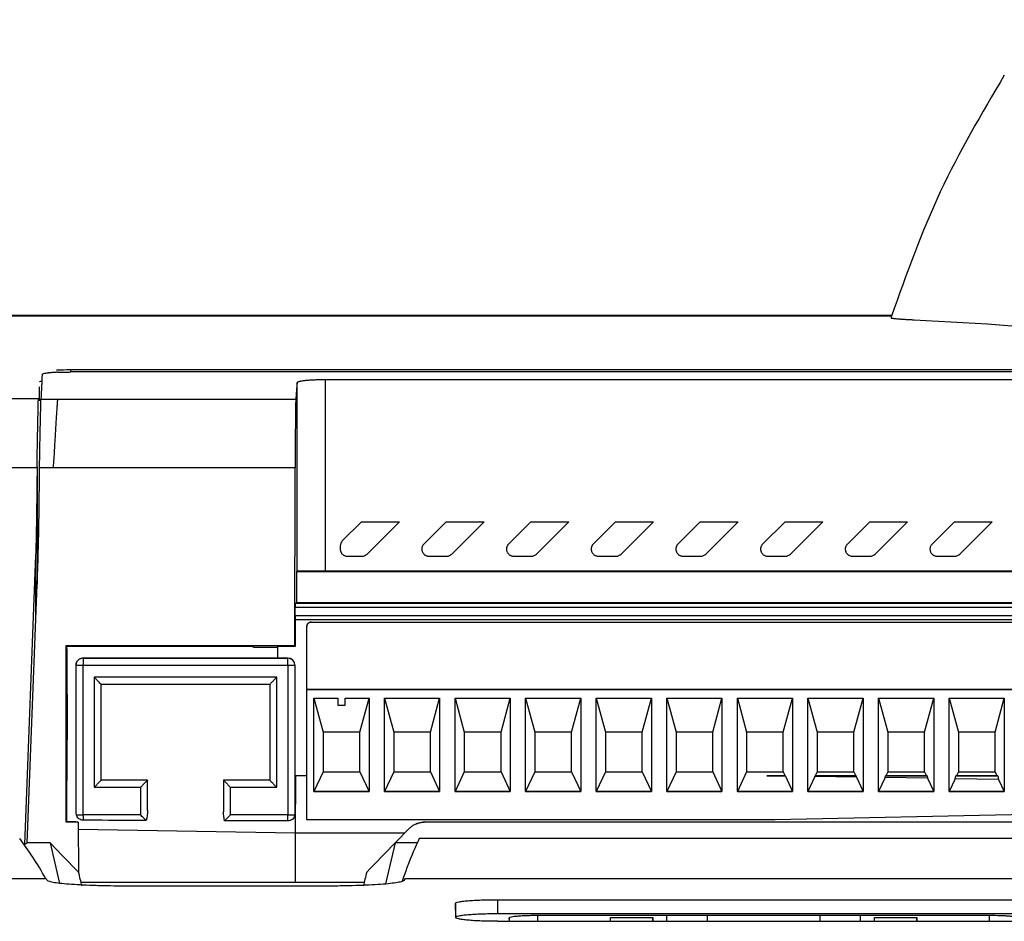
# Model space of a CAD drawing. Header units: millimetres. Extents: x -1263 to 1500, y -1080 to 1468.
# Tile 27 of 166: x 191 to 260, y -453 to -390. Entities that reach past the tile are written whole.
import ezdxf

# ---------------------------------------------------------------- set-up
doc = ezdxf.new("R2010")
doc.units = ezdxf.units.MM
doc.styles.add('SLDTEXTSTYLE0', font='TXT', dxfattribs={"width": 0.75})
doc.dimstyles.new('SLDDIMSTYLE0', dxfattribs={"dimtxt": 3.5, "dimasz": 3.302, "dimexe": 0, "dimexo": 0.0625, "dimgap": 0.875, "dimtad": 1, "dimrnd": 1e-09, "dimzin": 12, "dimdsep": 46, "dimtxsty": 'SLDTEXTSTYLE0', "dimsah": 1, "dimcen": 0.09, "dimadec": 0, "dimazin": 3, "dimtfac": 1, "dimtofl": 0, "dimtmove": 0, "dimatfit": 3, "dimfxl": 1, "dimfrac": 2, "dimtolj": 1, "dimtzin": 12, "dimarcsym": 0})

# ---------------------------------------------------------------- blocks, each defined once
blk = doc.blocks.new('_D_2')
at = {"color": 8, "linetype": 'Continuous', "lineweight": 0}
for p, q in [((55.993, -419.544), (55.993, -329.277)), ((380.762, -419.544), (380.762, -329.277)), ((55.993, -330.277), (380.762, -330.277))]:
    blk.add_line(p, q, dxfattribs=at)
at = {"color": 8, "linetype": 'Continuous', "lineweight": 18}
for points in [[(55.993, -330.277), (59.295, -330.785), (59.295, -329.769)], [(380.762, -330.277), (377.46, -329.769), (377.46, -330.785)]]:
    blk.add_solid(points, dxfattribs=at)
at = {"color": 8, "linetype": 'Continuous', "lineweight": 18, "insert": (211.692, -325.766), "char_height": 3.5, "attachment_point": 1, "style": 'SLDTEXTSTYLE0'}
blk.add_mtext('324.77', dxfattribs=at)

msp = doc.modelspace()

# ---------------------------------------------------------------- linework, layer by layer
at = {"color": 7, "linetype": 'Continuous', "lineweight": 25}
for p, q in [((252.457, -410.543), (63.801, -410.543)), ((63.955, -410.554), (252.457, -410.554)), ((252.457, -410.715), (252.457, -410.612)), ((353.256, -414.534), (194.296, -414.534)), ((194.316, -414.363), (353.281, -414.363)), ((192.1, -416.585), (192.1, -415.59)), ((210.362, -428.64), (210.362, -415.286)), ((300.897, -415.087), (212.362, -415.087)), ((212.362, -428.633), (212.362, -415.087)), ((63.955, -416.412), (192.034, -416.412)), ((192.034, -416.412), (192.034, -416.412)), ((192.212, -416.465), (193.379, -416.465)), ((193.379, -416.465), (210.267, -416.465)), ((63.129, -421.301), (191.938, -421.301)), ((193.075, -421.327), (192.116, -421.327)), ((210.222, -421.327), (193.075, -421.327)), ((210.202, -433.911), (210.222, -421.327)), ((213.561, -426.504), (214.923, -425.142)), ((214.923, -425.142), (217.603, -425.142)), ((217.603, -425.142), (215.311, -427.434)), ((219.338, -426.727), (220.923, -425.142)), ((220.923, -425.142), (223.603, -425.142)), ((223.603, -425.142), (221.311, -427.434)), ((225.338, -426.727), (226.923, -425.142)), ((226.923, -425.142), (229.603, -425.142)), ((229.603, -425.142), (227.311, -427.434)), ((231.338, -426.727), (232.923, -425.142)), ((232.923, -425.142), (235.603, -425.142)), ((235.603, -425.142), (233.311, -427.434)), ((237.338, -426.727), (238.923, -425.142)), ((238.923, -425.142), (241.603, -425.142)), ((241.603, -425.142), (239.311, -427.434)), ((243.338, -426.727), (244.923, -425.142)), ((244.923, -425.142), (247.603, -425.142)), ((247.603, -425.142), (245.311, -427.434)), ((249.338, -426.727), (250.923, -425.142)), ((250.923, -425.142), (253.603, -425.142)), ((253.603, -425.142), (251.311, -427.434)), ((255.338, -426.727), (256.923, -425.142)), ((256.923, -425.142), (259.603, -425.142)), ((259.603, -425.142), (257.311, -427.434)), ((213.414, -426.857), (213.414, -427.08)), ((191.833, -427.51), (191.047, -448.018)), ((191.257, -447.305), (192.007, -427.76)), ((213.914, -427.58), (214.958, -427.58)), ((219.691, -427.58), (220.958, -427.58)), ((225.691, -427.58), (226.958, -427.58)), ((231.691, -427.58), (232.958, -427.58)), ((237.691, -427.58), (238.958, -427.58)), ((243.691, -427.58), (244.958, -427.58)), ((249.691, -427.58), (250.958, -427.58)), ((255.691, -427.58), (256.958, -427.58)), ((210.362, -428.64), (210.31, -428.661)), ((210.31, -428.661), (210.31, -430.88)), ((210.31, -428.661), (276.449, -428.661)), ((300.897, -428.633), (212.362, -428.633)), ((210.233, -430.902), (210.289, -430.88)), ((210.233, -430.902), (302.722, -430.902)), ((270.203, -430.88), (210.289, -430.88)), ((210.231, -431.803), (210.231, -431.203)), ((210.231, -431.203), (302.725, -431.203)), ((302.724, -431.803), (210.231, -431.803)), ((210.233, -432.102), (210.233, -432.102)), ((277.336, -432.102), (210.233, -432.102)), ((277.336, -432.102), (210.233, -432.102)), ((210.237, -433.967), (210.237, -432.102)), ((211.353, -432.251), (211.353, -432.253)), ((211.353, -432.251), (275.653, -432.251)), ((211.353, -432.253), (275.653, -432.253)), ((211.053, -432.551), (211.053, -432.553)), ((211.053, -437.03), (211.053, -432.553)), ((194.01, -433.911), (210.202, -433.911)), ((194.01, -446.423), (194.01, -433.911)), ((194.054, -434.154), (194.037, -433.953)), ((194.037, -433.953), (207.228, -433.953)), ((194.054, -434.154), (194.064, -440.602)), ((207.27, -434.02), (207.228, -433.953)), ((207.27, -434.02), (209.003, -434.02)), ((209.003, -433.967), (210.237, -433.967)), ((209.003, -434.801), (209.003, -433.967)), ((210.202, -433.911), (210.237, -433.967)), ((195.203, -434.789), (209.003, -434.788)), ((195.203, -434.789), (195.203, -434.804)), ((195.203, -434.804), (195.203, -435.306)), ((195.203, -434.804), (209.703, -434.804)), ((209.703, -434.801), (209.003, -434.801)), ((209.703, -434.804), (209.703, -434.801)), ((209.703, -435.306), (209.703, -434.804)), ((194.703, -435.29), (194.703, -435.304)), ((194.703, -445.507), (194.703, -435.304)), ((195.203, -435.306), (209.703, -435.306)), ((195.203, -445.906), (195.203, -435.306)), ((209.703, -435.306), (209.703, -445.906)), ((210.203, -435.304), (210.203, -435.301)), ((210.203, -435.304), (210.203, -445.772)), ((208.928, -436.156), (195.978, -436.156)), ((195.978, -436.156), (195.978, -443.956)), ((208.928, -443.956), (208.928, -436.156)), ((196.478, -436.654), (208.428, -436.654)), ((196.478, -443.454), (196.478, -436.654)), ((208.428, -436.654), (208.428, -443.454)), ((211.053, -437.03), (211.053, -437.031)), ((211.053, -437.03), (275.953, -437.03)), ((211.053, -446.256), (211.053, -437.031)), ((275.953, -437.031), (211.053, -437.031)), ((211.55, -437.631), (213.253, -437.631)), ((211.55, -444.256), (211.55, -437.631)), ((211.55, -437.631), (212.203, -440.051)), ((213.253, -437.631), (213.253, -438.131)), ((213.753, -437.631), (215.455, -437.631)), ((213.753, -438.131), (213.753, -437.631)), ((214.803, -440.051), (215.455, -437.631)), ((215.455, -437.631), (215.455, -444.256)), ((216.55, -437.631), (220.455, -437.631)), ((216.55, -444.256), (216.55, -437.631)), ((216.55, -437.631), (217.203, -440.051)), ((219.803, -440.051), (220.455, -437.631)), ((220.455, -437.631), (220.455, -444.256)), ((221.55, -437.631), (225.455, -437.631)), ((221.55, -444.256), (221.55, -437.631)), ((221.55, -437.631), (222.203, -440.051)), ((224.803, -440.051), (225.455, -437.631)), ((225.455, -437.631), (225.455, -444.256)), ((226.55, -437.631), (230.455, -437.631)), ((226.55, -444.256), (226.55, -437.631)), ((226.55, -437.631), (227.203, -440.051)), ((229.803, -440.051), (230.455, -437.631)), ((230.455, -437.631), (230.455, -444.256)), ((231.55, -437.631), (235.455, -437.631)), ((231.55, -444.256), (231.55, -437.631)), ((231.55, -437.631), (232.203, -440.051)), ((234.803, -440.051), (235.455, -437.631)), ((235.455, -437.631), (235.455, -444.256)), ((236.55, -437.631), (240.455, -437.631)), ((236.55, -444.256), (236.55, -437.631)), ((236.55, -437.631), (237.203, -440.051)), ((239.803, -440.051), (240.455, -437.631)), ((240.455, -437.631), (240.455, -444.256)), ((241.55, -437.631), (245.455, -437.631)), ((241.55, -444.256), (241.55, -437.631)), ((241.55, -437.631), (242.203, -440.051)), ((244.803, -440.051), (245.455, -437.631)), ((245.455, -437.631), (245.455, -444.256)), ((246.55, -437.631), (250.455, -437.631)), ((246.55, -444.256), (246.55, -437.631)), ((246.55, -437.631), (247.203, -440.051)), ((249.803, -440.051), (250.455, -437.631)), ((250.455, -437.631), (250.455, -444.256)), ((251.55, -437.631), (255.455, -437.631)), ((251.55, -444.256), (251.55, -437.631)), ((251.55, -437.631), (252.203, -440.051)), ((254.803, -440.051), (255.455, -437.631)), ((255.455, -437.631), (255.455, -444.256)), ((256.55, -437.631), (260.455, -437.631)), ((256.55, -444.256), (256.55, -437.631)), ((256.55, -437.631), (257.203, -440.051)), ((259.803, -440.051), (260.455, -437.631)), ((260.455, -437.631), (260.455, -444.256)), ((213.253, -438.131), (213.753, -438.131)), ((214.803, -440.051), (212.203, -440.051)), ((212.203, -440.051), (212.203, -442.851)), ((214.803, -442.851), (214.803, -440.051)), ((217.203, -440.051), (217.203, -442.851)), ((219.803, -440.051), (217.203, -440.051)), ((219.803, -442.851), (219.803, -440.051)), ((222.203, -440.051), (222.203, -442.851)), ((224.803, -440.051), (222.203, -440.051)), ((224.803, -442.851), (224.803, -440.051)), ((227.203, -440.051), (227.203, -442.851)), ((229.803, -440.051), (227.203, -440.051)), ((229.803, -442.851), (229.803, -440.051)), ((232.203, -440.051), (232.203, -442.851)), ((234.803, -440.051), (232.203, -440.051)), ((234.803, -442.851), (234.803, -440.051)), ((237.203, -440.051), (237.203, -442.851)), ((239.803, -440.051), (237.203, -440.051)), ((239.803, -442.851), (239.803, -440.051)), ((242.203, -440.051), (242.203, -442.851)), ((244.803, -440.051), (242.203, -440.051)), ((244.803, -442.851), (244.803, -440.051)), ((247.203, -440.051), (247.203, -442.851)), ((249.803, -440.051), (247.203, -440.051)), ((249.803, -442.851), (249.803, -440.051)), ((252.203, -440.051), (252.203, -442.851)), ((254.803, -440.051), (252.203, -440.051)), ((254.803, -442.851), (254.803, -440.051)), ((257.203, -440.051), (257.203, -442.851)), ((259.803, -440.051), (257.203, -440.051)), ((259.803, -442.851), (259.803, -440.051)), ((194.053, -446.406), (194.064, -440.602)), ((212.203, -442.851), (211.55, -444.255)), ((212.203, -442.851), (214.803, -442.851)), ((214.803, -442.851), (215.455, -444.255)), ((217.203, -442.851), (216.55, -444.255)), ((217.203, -442.851), (219.803, -442.851)), ((219.803, -442.851), (220.455, -444.255)), ((222.203, -442.851), (221.55, -444.255)), ((222.203, -442.851), (224.803, -442.851)), ((224.803, -442.851), (225.455, -444.255)), ((227.203, -442.851), (226.55, -444.255)), ((227.203, -442.851), (229.803, -442.851)), ((229.803, -442.851), (230.455, -444.255)), ((232.203, -442.851), (231.55, -444.255)), ((232.203, -442.851), (234.803, -442.851)), ((234.803, -442.851), (235.455, -444.255)), ((237.203, -442.851), (236.55, -444.255)), ((237.203, -442.851), (239.803, -442.851)), ((239.803, -442.851), (240.455, -444.255)), ((242.203, -442.851), (241.55, -444.255)), ((242.203, -442.851), (244.803, -442.851)), ((244.803, -442.851), (244.938, -443.143)), ((247.203, -442.851), (247.067, -443.143)), ((247.203, -442.851), (249.803, -442.851)), ((249.803, -442.851), (249.938, -443.143)), ((252.203, -442.851), (252.067, -443.142)), ((252.203, -442.851), (254.803, -442.851)), ((254.803, -442.851), (254.938, -443.142)), ((257.203, -442.851), (257.067, -443.142)), ((257.203, -442.851), (259.803, -442.851)), ((259.803, -442.851), (259.938, -443.142)), ((199.758, -443.451), (196.478, -443.451)), ((199.758, -443.454), (196.478, -443.454)), ((199.758, -443.454), (199.758, -443.451)), ((199.758, -445.593), (199.758, -443.454)), ((208.428, -443.451), (205.148, -443.451)), ((205.148, -443.454), (205.148, -443.451)), ((208.428, -443.454), (205.148, -443.454)), ((205.148, -443.454), (205.148, -445.685)), ((210.203, -443.144), (210.238, -443.144)), ((210.238, -443.144), (210.223, -447.207)), ((211.053, -443.144), (210.238, -443.144)), ((211.053, -443.144), (210.238, -443.144)), ((243.629, -443.143), (244.938, -443.143)), ((244.948, -443.163), (243.629, -443.143)), ((244.944, -443.143), (243.629, -443.143)), ((244.938, -443.143), (244.944, -443.143)), ((244.944, -443.143), (244.948, -443.163)), ((244.948, -443.163), (245.455, -444.255)), ((247.043, -443.195), (246.55, -444.255)), ((247.043, -443.195), (247.053, -443.143)), ((249.983, -443.239), (247.043, -443.195)), ((247.053, -443.143), (247.067, -443.143)), ((249.964, -443.143), (247.053, -443.143)), ((247.067, -443.143), (249.938, -443.143)), ((249.938, -443.143), (249.964, -443.143)), ((249.964, -443.143), (249.983, -443.239)), ((249.983, -443.239), (250.455, -444.255)), ((252.008, -443.27), (251.55, -444.255)), ((252.008, -443.27), (252.032, -443.143)), ((255.018, -443.315), (252.008, -443.27)), ((252.032, -443.143), (252.067, -443.142)), ((254.985, -443.142), (252.032, -443.143)), ((252.067, -443.142), (254.938, -443.142)), ((254.938, -443.142), (254.985, -443.142)), ((254.985, -443.142), (255.018, -443.315)), ((255.018, -443.315), (255.455, -444.255)), ((256.973, -443.345), (256.55, -444.255)), ((256.973, -443.345), (257.012, -443.142)), ((260.054, -443.392), (256.973, -443.345)), ((257.012, -443.142), (257.067, -443.142)), ((260.005, -443.142), (257.012, -443.142)), ((257.067, -443.142), (259.938, -443.142)), ((259.938, -443.142), (260.005, -443.142)), ((260.005, -443.142), (260.054, -443.392)), ((260.054, -443.392), (260.455, -444.255)), ((195.978, -443.956), (199.258, -443.956)), ((199.258, -443.956), (199.258, -445.906)), ((205.648, -445.906), (205.648, -443.956)), ((205.648, -443.956), (208.928, -443.956)), ((211.55, -444.255), (215.455, -444.255)), ((215.455, -444.256), (211.55, -444.256)), ((216.55, -444.255), (220.455, -444.255)), ((220.455, -444.256), (216.55, -444.256)), ((221.55, -444.255), (225.455, -444.255)), ((225.455, -444.256), (221.55, -444.256)), ((226.55, -444.255), (230.455, -444.255)), ((230.455, -444.256), (226.55, -444.256)), ((231.55, -444.255), (235.455, -444.255)), ((235.455, -444.256), (231.55, -444.256)), ((236.55, -444.255), (240.455, -444.255)), ((240.455, -444.256), (236.55, -444.256)), ((241.55, -444.255), (245.455, -444.255)), ((245.455, -444.256), (241.55, -444.256)), ((246.55, -444.255), (250.455, -444.255)), ((250.455, -444.256), (246.55, -444.256)), ((251.55, -444.255), (255.455, -444.255)), ((255.455, -444.256), (251.55, -444.256)), ((256.55, -444.255), (260.455, -444.255)), ((260.455, -444.256), (256.55, -444.256)), ((275.953, -445.593), (244.226, -446.256)), ((199.258, -445.906), (195.203, -445.906)), ((195.203, -445.906), (195.203, -446.287)), ((209.703, -445.906), (205.648, -445.906)), ((209.703, -446.342), (209.703, -445.906)), ((244.226, -446.256), (211.053, -446.256)), ((194.85, -446.423), (194.01, -446.423)), ((194.679, -446.406), (194.053, -446.406)), ((194.679, -446.406), (194.85, -446.423)), ((194.85, -446.423), (194.878, -449.969)), ((218.29, -446.879), (217.301, -447.897)), ((218.837, -446.519), (218.794, -446.536)), ((219.409, -446.406), (219.367, -446.423)), ((302.752, -446.423), (219.367, -446.423)), ((219.409, -446.406), (302.715, -446.408)), ((191.234, -447.897), (191.257, -447.305)), ((303.631, -447.59), (219.011, -447.59)), ((192.861, -447.897), (191.234, -447.897)), ((192.861, -447.897), (193.53, -450.759)), ((217.301, -447.897), (216.631, -450.805)), ((218.867, -447.897), (217.301, -447.897)), ((192.564, -450.438), (185.108, -450.438)), ((364.165, -450.438), (218, -450.438)), ((195.055, -450.676), (215.115, -450.676)), ((212.448, -450.951), (198.166, -450.951)), ((224.579, -451.918), (347.579, -451.918)), ((224.579, -452.923), (224.579, -451.918)), ((221.596, -453.167), (221.579, -452.164)), ((347.579, -452.923), (224.579, -452.923)), ((232.548, -453.448), (232.553, -453.167)), ((232.553, -453.448), (232.553, -453.167)), ((232.553, -453.167), (235.553, -453.167)), ((235.553, -453.167), (235.553, -453.448)), ((235.558, -453.448), (235.553, -453.167)), ((236.554, -453.448), (236.554, -453.04)), ((247.407, -453.044), (239.408, -453.044)), ((239.408, -453.044), (239.408, -453.448)), ((247.407, -453.448), (247.407, -453.044)), ((250.262, -453.448), (250.262, -453.04)), ((251.257, -453.448), (251.262, -453.167)), ((251.262, -453.448), (251.262, -453.167)), ((251.262, -453.167), (254.262, -453.167)), ((254.262, -453.167), (254.262, -453.448)), ((254.267, -453.448), (254.262, -453.167)), ((224.579, -453.448), (347.579, -453.448))]:
    msp.add_line(p, q, dxfattribs=at)
at = {"color": 250, "linetype": 'Continuous', "lineweight": 25}
for p, q in [((194.316, -414.363), (194.316, -414.534)), ((191.938, -421.245), (191.938, -429.554)), ((191.833, -427.51), (191.833, -432.297)), ((210.223, -447.207), (194.854, -446.938)), ((210.223, -447.207), (210.211, -450.676)), ((217.972, -447.206), (210.223, -447.207)), ((225.394, -453.448), (225.39, -453.208)), ((227.407, -453.448), (227.407, -453.042)), ((259.408, -453.448), (259.408, -453.042))]:
    msp.add_line(p, q, dxfattribs=at)
at = {"color": 7, "linetype": 'Continuous', "lineweight": 25, "flags": 128}
for points in [[(194.01, -433.911), (194.025, -433.935), (194.037, -433.953)], [(194.053, -446.406), (194.029, -446.415), (194.01, -446.423)], [(194.878, -449.969), (193.748, -448.809), (192.861, -447.897)], [(236.554, -453.04), (234.248, -453.04), (231.883, -453.041), (227.407, -453.042)], [(239.408, -453.044), (238.644, -453.043), (237.587, -453.041), (236.554, -453.04)], [(250.262, -453.04), (249.123, -453.041), (248.066, -453.043), (247.407, -453.044)], [(259.408, -453.042), (257.066, -453.041), (254.725, -453.041), (250.262, -453.04)]]:
    msp.add_lwpolyline(points, dxfattribs=at)
at = {"color": 7, "linetype": 'Continuous', "lineweight": 25}
for centre, radius, start, end in [((211.353, -432.551), 0.3, 89.99983, 179.99983), ((195.203, -435.304), 0.5, 89.99983, 179.99983), ((209.703, -435.301), 0.5, 0.00017, 90.00017), ((209.703, -435.304), 0.5, 0.00017, 90.00017), ((195.078, -399.495), 35.811, 269.40001, 270.19999), ((209.828, -399.495), 35.811, 269.80001, 270.59999), ((195.131, -379.303), 66.603, 269.65575, 270.06132), ((209.809, -400.419), 45.488, 269.86589, 270.49177)]:
    msp.add_arc(centre, radius, start, end, dxfattribs=at)
for centre, major_axis, ratio, start_param, end_param in [((210.233, -431.202), (0, 0.3), 0.008727, 0.00349, 1.574287), ((210.233, -431.802), (0, 0.3), 0.008727, 1.574287, 3.136357), ((185.071, -1743.964), (0.368, 1299.8), 0.055883, 6.184905, 6.210577), ((222.541, -1743.964), (-0.24, 1299.8), 0.03489, 0.072615, 0.091353), ((214.826, -1235.637), (-0.924, 795), 0.211917, 0.13501, 0.136135), ((222.53, -1743.964), (-0.229, 1299.8), 0.034889, 0.091355, 0.099445), ((182.903, -2844.044), (-0.106, 2400), 0.055876, 6.209465, 6.210627), ((224.047, -2844.044), (0.066, 2400), 0.034921, 0.073014, 0.073671)]:
    msp.add_ellipse(centre, major_axis=major_axis, ratio=ratio, start_param=start_param, end_param=end_param, dxfattribs=at)
for points, knots in [([(260.457, -393.506), (258.854, -396.218), (255.646, -401.647), (253.521, -407.606), (252.457, -410.588)], [0, 0, 0, 0, 0.499635, 1, 1, 1, 1]), ([(254.065, -410.859), (254.007, -410.856), (253.893, -410.85), (253.732, -410.842), (253.58, -410.834), (253.438, -410.825), (253.305, -410.817), (253.182, -410.809), (253.067, -410.8), (252.962, -410.792), (252.841, -410.782), (252.715, -410.769), (252.6, -410.755), (252.518, -410.741), (252.466, -410.728), (252.46, -410.719), (252.457, -410.715)], [0, 0, 0, 0, 0.05558, 0.110996, 0.166295, 0.221524, 0.27673, 0.331959, 0.387258, 0.442674, 0.498253, 0.598884, 0.699095, 0.799166, 0.899375, 1, 1, 1, 1]), ([(193.379, -414.554), (193.34, -414.556), (193.261, -414.56), (193.149, -414.567), (193.042, -414.574), (192.942, -414.582), (192.847, -414.591), (192.758, -414.6), (192.651, -414.613), (192.537, -414.63), (192.43, -414.65), (192.353, -414.672), (192.306, -414.695), (192.299, -414.711), (192.296, -414.719)], [0, 0, 0, 0, 0.061819, 0.122986, 0.183776, 0.244469, 0.305346, 0.366686, 0.428761, 0.544702, 0.657985, 0.770411, 0.883818, 1, 1, 1, 1]), ([(193.379, -414.554), (193.421, -414.552), (193.503, -414.549), (193.632, -414.544), (193.762, -414.54), (193.894, -414.537), (194.028, -414.535), (194.162, -414.534), (194.251, -414.534), (194.296, -414.534)], [0, 0, 0, 0, 0.145122, 0.28948, 0.433079, 0.575925, 0.718023, 0.859379, 1, 1, 1, 1]), ([(192.118, -415.237), (192.124, -415.211), (192.13, -415.183), (192.287, -415.16), (192.296, -415.159)], [0, 0, 0, 0, 0.9401369, 1, 1, 1, 1]), ([(210.362, -415.286), (210.354, -415.379), (210.338, -415.565), (210.315, -415.856), (210.291, -416.155), (210.275, -416.362), (210.267, -416.465)], [0, 0, 0, 0, 0.250001, 0.5, 0.749999, 1, 1, 1, 1]), ([(212.362, -415.087), (212.317, -415.087), (212.226, -415.087), (212.089, -415.089), (211.953, -415.091), (211.817, -415.095), (211.683, -415.099), (211.551, -415.104), (211.422, -415.11), (211.296, -415.118), (211.175, -415.126), (211.06, -415.135), (210.946, -415.145), (210.832, -415.158), (210.718, -415.173), (210.61, -415.19), (210.512, -415.211), (210.432, -415.233), (210.375, -415.259), (210.367, -415.277), (210.362, -415.286)], [0, 0, 0, 0, 0.043336, 0.087092, 0.131271, 0.175875, 0.220907, 0.266367, 0.312259, 0.358585, 0.405345, 0.452543, 0.50018, 0.553792, 0.613333, 0.678805, 0.750209, 0.827543, 0.910807, 1, 1, 1, 1]), ([(191.938, -421.245), (191.944, -420.715), (191.952, -420.21), (191.965, -419.489), (191.97, -419.254), (191.979, -418.809), (191.983, -418.598), (191.997, -417.999), (192.005, -417.642), (192.016, -417.204), (192.019, -417.073), (192.024, -416.842), (192.026, -416.742), (192.027, -416.659)], [0, 0, 0, 0, 0.25, 0.25, 0.375, 0.375, 0.5, 0.5, 0.75, 0.75, 0.875, 0.875, 1, 1, 1, 1]), ([(192.116, -421.327), (192.117, -421.247), (192.119, -421.087), (192.121, -420.849), (192.124, -420.612), (192.128, -420.377), (192.134, -420.011), (192.143, -419.528), (192.155, -418.957), (192.168, -418.369), (192.181, -417.79), (192.192, -417.348), (192.199, -417.052), (192.203, -416.858), (192.205, -416.757), (192.206, -416.707)], [0, 0, 0, 0, 0.037859, 0.075782, 0.113834, 0.152089, 0.190618, 0.295926, 0.399563, 0.502533, 0.642931, 0.783753, 0.855944, 0.927887, 1, 1, 1, 1]), ([(192.206, -416.707), (192.206, -416.684), (192.207, -416.639), (192.208, -416.583), (192.21, -416.534), (192.211, -416.494), (192.212, -416.475), (192.212, -416.465)], [0, 0, 0, 0, 0.200298, 0.400149, 0.599851, 0.799702, 1, 1, 1, 1]), ([(193.379, -416.465), (193.379, -416.475), (193.379, -416.496), (193.376, -416.543), (193.373, -416.603), (193.367, -416.682), (193.36, -416.781), (193.351, -416.902), (193.341, -417.047), (193.329, -417.22), (193.315, -417.422), (193.3, -417.656), (193.282, -417.951), (193.261, -418.309), (193.236, -418.727), (193.211, -419.159), (193.185, -419.599), (193.159, -420.039), (193.132, -420.475), (193.105, -420.903), (193.085, -421.188), (193.075, -421.327)], [0, 0, 0, 0, 0.031653, 0.065652, 0.101998, 0.140692, 0.181735, 0.225127, 0.270868, 0.318958, 0.369399, 0.422189, 0.47733, 0.552088, 0.624152, 0.693522, 0.760201, 0.824187, 0.885482, 0.944086, 1, 1, 1, 1]), ([(210.267, -416.465), (210.266, -416.475), (210.265, -416.496), (210.263, -416.538), (210.261, -416.589), (210.259, -416.65), (210.257, -416.72), (210.255, -416.799), (210.253, -416.887), (210.251, -416.985), (210.247, -417.191), (210.242, -417.554), (210.236, -418.136), (210.231, -418.794), (210.228, -419.406), (210.225, -419.946), (210.224, -420.394), (210.223, -420.854), (210.222, -421.169), (210.222, -421.327)], [0, 0, 0, 0, 0.031831, 0.063487, 0.095017, 0.126474, 0.157909, 0.189374, 0.22092, 0.2526, 0.284462, 0.404391, 0.524475, 0.635617, 0.746896, 0.810356, 0.873418, 0.936494, 1, 1, 1, 1]), ([(191.938, -421.301), (191.928, -422.336), (191.917, -423.371), (191.895, -424.923), (191.886, -425.441), (191.865, -426.475), (191.853, -426.993), (191.833, -427.51)], [0, 0, 0, 0, 0.5, 0.5, 0.75, 0.75, 1, 1, 1, 1]), ([(192.007, -427.76), (192.011, -427.64), (192.025, -427.286), (192.05, -426.458), (192.075, -425.126), (192.097, -423.335), (192.11, -422.019), (192.116, -421.327)], [0, 0, 0, 0, 0.0562076, 0.1648287, 0.3864329, 0.6774247, 1, 1, 1, 1]), ([(219.338, -426.727), (219.321, -426.745), (219.289, -426.78), (219.252, -426.839), (219.224, -426.899), (219.205, -426.961), (219.193, -427.021), (219.192, -427.061), (219.191, -427.081)], [0, 0, 0, 0, 0.184271, 0.361498, 0.531684, 0.694828, 0.850932, 1, 1, 1, 1]), ([(225.338, -426.727), (225.321, -426.745), (225.289, -426.78), (225.252, -426.839), (225.224, -426.899), (225.205, -426.961), (225.193, -427.021), (225.192, -427.061), (225.191, -427.081)], [0, 0, 0, 0, 0.184271, 0.361498, 0.531684, 0.694828, 0.850932, 1, 1, 1, 1]), ([(231.338, -426.727), (231.321, -426.745), (231.289, -426.78), (231.252, -426.839), (231.224, -426.899), (231.205, -426.961), (231.193, -427.021), (231.192, -427.061), (231.191, -427.081)], [0, 0, 0, 0, 0.184271, 0.361498, 0.531684, 0.694828, 0.850932, 1, 1, 1, 1]), ([(237.338, -426.727), (237.321, -426.745), (237.289, -426.78), (237.252, -426.839), (237.224, -426.899), (237.205, -426.961), (237.193, -427.021), (237.192, -427.061), (237.191, -427.081)], [0, 0, 0, 0, 0.184271, 0.361498, 0.531684, 0.694828, 0.850932, 1, 1, 1, 1]), ([(243.338, -426.727), (243.321, -426.745), (243.289, -426.78), (243.252, -426.839), (243.224, -426.899), (243.205, -426.961), (243.193, -427.021), (243.192, -427.061), (243.191, -427.081)], [0, 0, 0, 0, 0.184271, 0.361498, 0.531684, 0.694828, 0.850932, 1, 1, 1, 1]), ([(249.338, -426.727), (249.321, -426.745), (249.289, -426.78), (249.252, -426.839), (249.224, -426.899), (249.205, -426.961), (249.193, -427.021), (249.192, -427.061), (249.191, -427.081)], [0, 0, 0, 0, 0.184271, 0.361498, 0.531684, 0.694828, 0.850932, 1, 1, 1, 1]), ([(255.338, -426.727), (255.321, -426.745), (255.289, -426.78), (255.252, -426.839), (255.224, -426.899), (255.205, -426.961), (255.193, -427.021), (255.192, -427.061), (255.191, -427.081)], [0, 0, 0, 0, 0.184271, 0.361498, 0.531684, 0.694828, 0.850932, 1, 1, 1, 1]), ([(213.414, -427.08), (213.415, -427.104), (213.417, -427.152), (213.433, -427.222), (213.458, -427.289), (213.492, -427.352), (213.535, -427.409), (213.586, -427.459), (213.643, -427.502), (213.706, -427.537), (213.773, -427.562), (213.843, -427.577), (213.891, -427.579), (213.914, -427.58)], [0, 0, 0, 0, 0.0909163, 0.1818284, 0.2727372, 0.3636437, 0.4545487, 0.5454532, 0.6363581, 0.7272643, 0.8181728, 0.9090843, 1, 1, 1, 1]), ([(219.191, -427.081), (219.192, -427.105), (219.194, -427.153), (219.211, -427.226), (219.238, -427.296), (219.276, -427.362), (219.325, -427.423), (219.383, -427.477), (219.451, -427.521), (219.526, -427.554), (219.607, -427.576), (219.663, -427.579), (219.691, -427.58)], [0, 0, 0, 0, 0.092127, 0.185994, 0.281606, 0.378965, 0.478075, 0.57894, 0.681562, 0.785944, 0.892089, 1, 1, 1, 1]), ([(225.191, -427.081), (225.192, -427.105), (225.194, -427.153), (225.211, -427.226), (225.238, -427.296), (225.276, -427.362), (225.325, -427.423), (225.383, -427.477), (225.451, -427.521), (225.526, -427.554), (225.607, -427.576), (225.663, -427.579), (225.691, -427.58)], [0, 0, 0, 0, 0.092127, 0.185994, 0.281606, 0.378965, 0.478075, 0.57894, 0.681562, 0.785944, 0.892089, 1, 1, 1, 1]), ([(231.191, -427.081), (231.192, -427.105), (231.194, -427.153), (231.211, -427.226), (231.238, -427.296), (231.276, -427.362), (231.325, -427.423), (231.383, -427.477), (231.451, -427.521), (231.526, -427.554), (231.607, -427.576), (231.663, -427.579), (231.691, -427.58)], [0, 0, 0, 0, 0.092127, 0.185994, 0.281606, 0.378965, 0.478075, 0.57894, 0.681562, 0.785944, 0.892089, 1, 1, 1, 1]), ([(237.191, -427.081), (237.192, -427.105), (237.194, -427.153), (237.211, -427.226), (237.238, -427.296), (237.276, -427.362), (237.325, -427.423), (237.383, -427.477), (237.451, -427.521), (237.526, -427.554), (237.607, -427.576), (237.663, -427.579), (237.691, -427.58)], [0, 0, 0, 0, 0.092127, 0.185994, 0.281606, 0.378965, 0.478075, 0.57894, 0.681562, 0.785944, 0.892089, 1, 1, 1, 1]), ([(243.191, -427.081), (243.192, -427.105), (243.194, -427.153), (243.211, -427.226), (243.238, -427.296), (243.276, -427.362), (243.325, -427.423), (243.383, -427.477), (243.451, -427.521), (243.526, -427.554), (243.607, -427.576), (243.663, -427.579), (243.691, -427.58)], [0, 0, 0, 0, 0.0921269, 0.1859942, 0.2816056, 0.3789647, 0.478075, 0.5789396, 0.6815617, 0.7859439, 0.8920892, 1, 1, 1, 1]), ([(249.191, -427.081), (249.192, -427.105), (249.194, -427.153), (249.211, -427.226), (249.238, -427.296), (249.276, -427.362), (249.325, -427.423), (249.383, -427.477), (249.451, -427.521), (249.526, -427.554), (249.607, -427.576), (249.663, -427.579), (249.691, -427.58)], [0, 0, 0, 0, 0.092127, 0.185994, 0.281606, 0.378965, 0.478075, 0.57894, 0.681562, 0.785944, 0.892089, 1, 1, 1, 1]), ([(255.191, -427.081), (255.192, -427.105), (255.194, -427.153), (255.211, -427.226), (255.238, -427.296), (255.276, -427.362), (255.325, -427.423), (255.383, -427.477), (255.451, -427.521), (255.526, -427.554), (255.607, -427.576), (255.663, -427.579), (255.691, -427.58)], [0, 0, 0, 0, 0.0921269, 0.1859942, 0.2816056, 0.3789647, 0.478075, 0.5789396, 0.6815617, 0.7859439, 0.8920892, 1, 1, 1, 1]), ([(212.362, -428.633), (212.127, -428.633), (211.874, -428.633), (211.384, -428.633), (211.149, -428.634), (210.759, -428.635), (210.606, -428.636), (210.409, -428.638), (210.364, -428.639), (210.362, -428.64)], [0, 0, 0, 0, 0.25, 0.25, 0.5, 0.5, 0.75, 0.75, 1, 1, 1, 1]), ([(211.053, -432.553), (211.053, -432.482), (211.082, -432.399), (211.199, -432.282), (211.282, -432.253), (211.353, -432.253)], [0, 0, 0, 0, 0.5, 0.5, 1, 1, 1, 1]), ([(194.703, -435.29), (194.703, -435.162), (194.751, -435.038), (194.932, -434.848), (195.064, -434.789), (195.203, -434.789)], [0, 0, 0, 0, 0.5, 0.5, 1, 1, 1, 1]), ([(196.478, -436.654), (196.478, -436.655), (196.467, -436.644), (196.418, -436.596), (196.38, -436.558), (196.282, -436.461), (196.223, -436.402), (196.1, -436.279), (196.036, -436.215), (195.978, -436.156)], [0, 0, 0, 0, 0.25, 0.25, 0.5, 0.5, 0.75, 0.75, 1, 1, 1, 1]), ([(208.428, -436.654), (208.428, -436.655), (208.438, -436.644), (208.487, -436.596), (208.525, -436.558), (208.623, -436.461), (208.682, -436.402), (208.805, -436.279), (208.869, -436.215), (208.928, -436.156)], [0, 0, 0, 0, 0.25, 0.25, 0.5, 0.5, 0.75, 0.75, 1, 1, 1, 1]), ([(196.478, -443.454), (196.478, -443.455), (196.467, -443.466), (196.418, -443.515), (196.38, -443.553), (196.282, -443.651), (196.223, -443.71), (196.1, -443.834), (196.036, -443.897), (195.978, -443.956)], [0, 0, 0, 0, 0.25, 0.25, 0.5, 0.5, 0.75, 0.75, 1, 1, 1, 1]), ([(199.758, -443.454), (199.758, -443.455), (199.747, -443.466), (199.698, -443.515), (199.66, -443.553), (199.562, -443.651), (199.503, -443.71), (199.38, -443.834), (199.316, -443.897), (199.258, -443.956)], [0, 0, 0, 0, 0.25, 0.25, 0.5, 0.5, 0.75, 0.75, 1, 1, 1, 1]), ([(205.148, -443.454), (205.148, -443.455), (205.158, -443.466), (205.207, -443.515), (205.245, -443.553), (205.343, -443.651), (205.402, -443.71), (205.525, -443.834), (205.589, -443.897), (205.648, -443.956)], [0, 0, 0, 0, 0.25, 0.25, 0.5, 0.5, 0.75, 0.75, 1, 1, 1, 1]), ([(208.428, -443.454), (208.428, -443.455), (208.438, -443.466), (208.487, -443.515), (208.525, -443.553), (208.623, -443.651), (208.682, -443.71), (208.805, -443.834), (208.869, -443.897), (208.928, -443.956)], [0, 0, 0, 0, 0.25, 0.25, 0.5, 0.5, 0.75, 0.75, 1, 1, 1, 1]), ([(195.203, -446.287), (195.088, -446.287), (194.976, -446.247), (194.804, -446.108), (194.747, -446.01), (194.731, -445.905)], [0, 0, 0, 0, 0.5, 0.5, 1, 1, 1, 1]), ([(199.658, -446.306), (199.367, -446.305), (199.076, -446.304), (198.785, -446.302), (197.591, -446.298), (196.397, -446.292), (195.203, -446.287)], [0.000126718, 0.000126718, 0.000126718, 0.000126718, 0.001, 0.001, 0.001, 0.004582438, 0.004582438, 0.004582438, 0.004582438]), ([(199.658, -446.306), (199.61, -446.258), (199.544, -446.193), (199.402, -446.051), (199.327, -445.975), (199.258, -445.906)], [0, 0, 0, 0, 0.5, 0.5, 1, 1, 1, 1]), ([(205.648, -445.906), (205.573, -445.981), (205.491, -446.063), (205.339, -446.214), (205.272, -446.281), (205.226, -446.327)], [0, 0, 0, 0, 0.5, 0.5, 1, 1, 1, 1]), ([(209.703, -446.342), (209.369, -446.341), (209.036, -446.34), (208.703, -446.339), (207.544, -446.335), (206.385, -446.331), (205.226, -446.327)], [0, 0, 0, 0, 0.001, 0.001, 0.001, 0.004477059, 0.004477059, 0.004477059, 0.004477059]), ([(210.199, -445.905), (210.194, -446.022), (210.138, -446.135), (209.955, -446.297), (209.83, -446.343), (209.703, -446.342)], [0, 0, 0, 0, 0.5, 0.5, 1, 1, 1, 1]), ([(218.29, -446.879), (218.32, -446.849), (218.38, -446.79), (218.479, -446.712), (218.582, -446.643), (218.689, -446.583), (218.799, -446.533), (218.911, -446.492), (219.025, -446.461), (219.139, -446.439), (219.253, -446.425), (219.329, -446.424), (219.367, -446.423)], [0, 0, 0, 0, 0.10635, 0.211245, 0.3147, 0.416732, 0.517357, 0.616592, 0.714455, 0.810964, 0.906139, 1, 1, 1, 1]), ([(218.841, -446.534), (218.957, -446.487), (219.139, -446.414), (219.336, -446.408), (219.409, -446.406)], [0, 0, 0, 0, 0.63198, 1, 1, 1, 1]), ([(198.166, -450.951), (197.815, -450.951), (197.47, -450.949), (196.961, -450.941), (196.792, -450.938), (196.458, -450.931), (196.292, -450.926), (195.806, -450.912), (195.499, -450.9), (194.915, -450.872), (194.637, -450.855), (194.134, -450.819), (193.906, -450.8), (193.501, -450.758), (193.323, -450.735), (193.032, -450.688), (192.916, -450.664), (192.747, -450.614), (192.694, -450.588), (192.674, -450.562)], [0, 0, 0, 0, 0.125, 0.125, 0.1875, 0.1875, 0.25, 0.25, 0.375, 0.375, 0.5, 0.5, 0.625, 0.625, 0.75, 0.75, 0.875, 0.875, 1, 1, 1, 1]), ([(217.945, -450.554), (217.932, -450.58), (217.886, -450.605), (217.768, -450.643), (217.721, -450.656), (217.61, -450.681), (217.545, -450.693), (217.33, -450.729), (217.158, -450.752), (216.757, -450.795), (216.525, -450.816), (216.02, -450.853), (215.747, -450.869), (215.304, -450.891), (215.15, -450.898), (214.837, -450.91), (214.677, -450.916), (214.19, -450.931), (213.854, -450.938), (213.157, -450.949), (212.804, -450.951), (212.448, -450.951)], [0, 0, 0, 0, 0.125, 0.125, 0.1875, 0.1875, 0.25, 0.25, 0.375, 0.375, 0.5, 0.5, 0.625, 0.625, 0.6875, 0.6875, 0.75, 0.75, 0.875, 0.875, 1, 1, 1, 1]), ([(221.579, -452.164), (221.579, -452.147), (221.598, -452.131), (221.674, -452.1), (221.732, -452.084), (221.882, -452.055), (221.973, -452.04), (222.19, -452.014), (222.317, -452.001), (222.593, -451.979), (222.744, -451.969), (223.071, -451.951), (223.246, -451.943), (223.788, -451.925), (224.182, -451.918), (224.579, -451.918)], [0, 0, 0, 0, 0.125, 0.125, 0.25, 0.25, 0.375, 0.375, 0.5, 0.5, 0.625, 0.625, 0.75, 0.75, 1, 1, 1, 1]), ([(224.579, -453.448), (224.38, -453.448), (224.185, -453.446), (223.801, -453.44), (223.611, -453.434), (223.247, -453.421), (223.075, -453.413), (222.749, -453.394), (222.595, -453.382), (222.318, -453.358), (222.194, -453.345), (221.975, -453.316), (221.882, -453.3), (221.733, -453.269), (221.676, -453.252), (221.599, -453.218), (221.579, -453.201), (221.579, -453.184)], [0, 0, 0, 0, 0.125, 0.125, 0.25, 0.25, 0.375, 0.375, 0.5, 0.5, 0.625, 0.625, 0.75, 0.75, 0.875, 0.875, 1, 1, 1, 1]), ([(224.579, -452.923), (224.382, -452.923), (224.188, -452.924), (223.806, -452.931), (223.616, -452.935), (223.255, -452.947), (223.084, -452.955), (222.76, -452.973), (222.606, -452.983), (222.331, -453.005), (222.208, -453.018), (221.99, -453.044), (221.898, -453.058), (221.749, -453.088), (221.692, -453.103), (221.616, -453.135), (221.596, -453.151), (221.596, -453.167)], [0, 0, 0, 0, 0.125, 0.125, 0.25, 0.25, 0.375, 0.375, 0.5, 0.5, 0.625, 0.625, 0.75, 0.75, 0.875, 0.875, 1, 1, 1, 1]), ([(227.407, -453.042), (227.274, -453.042), (227.143, -453.043), (226.886, -453.048), (226.758, -453.051), (226.515, -453.059), (226.4, -453.064), (226.181, -453.076), (226.078, -453.083), (225.892, -453.099), (225.809, -453.107), (225.662, -453.125), (225.599, -453.135), (225.447, -453.165), (225.392, -453.186), (225.39, -453.208)], [0, 0, 0, 0, 0.125, 0.125, 0.25, 0.25, 0.375, 0.375, 0.5, 0.5, 0.625, 0.625, 0.75, 0.75, 1, 1, 1, 1]), ([(225.39, -453.208), (225.39, -453.284), (225.39, -453.363), (225.39, -453.444), (225.39, -453.448)], [0, 0, 0, 0, 0.951879, 1, 1, 1, 1]), ([(261.425, -453.208), (261.425, -453.197), (261.412, -453.187), (261.361, -453.165), (261.322, -453.155), (261.222, -453.135), (261.16, -453.125), (261.014, -453.107), (260.929, -453.098), (260.743, -453.083), (260.642, -453.076), (260.422, -453.064), (260.304, -453.059), (259.94, -453.046), (259.675, -453.042), (259.408, -453.042)], [0, 0, 0, 0, 0.125, 0.125, 0.25, 0.25, 0.375, 0.375, 0.5, 0.5, 0.625, 0.625, 0.75, 0.75, 1, 1, 1, 1])]:
    msp.add_open_spline(points, degree=3, knots=knots, dxfattribs=at)
for points in [[(267.919, -411.873), (263.301, -411.418), (258.683, -411.08), (254.065, -410.859)], [(192.296, -414.719), (192.271, -415.243), (192.242, -415.825), (192.212, -416.465)], [(193.309, -414.387), (193.624, -414.372), (193.967, -414.364), (194.316, -414.363)], [(192.027, -416.659), (192.03, -416.541), (192.032, -416.458), (192.034, -416.412)], [(191.938, -421.301), (191.938, -421.282), (191.938, -421.264), (191.938, -421.245)], [(213.561, -426.504), (213.468, -426.596), (213.414, -426.726), (213.414, -426.857)], [(214.958, -427.58), (215.088, -427.58), (215.219, -427.526), (215.311, -427.434)], [(220.958, -427.58), (221.088, -427.58), (221.219, -427.526), (221.311, -427.434)], [(226.958, -427.58), (227.088, -427.58), (227.219, -427.526), (227.311, -427.434)], [(232.958, -427.58), (233.088, -427.58), (233.219, -427.526), (233.311, -427.434)], [(238.958, -427.58), (239.088, -427.58), (239.219, -427.526), (239.311, -427.434)], [(244.958, -427.58), (245.088, -427.58), (245.219, -427.526), (245.311, -427.434)], [(250.958, -427.58), (251.088, -427.58), (251.219, -427.526), (251.311, -427.434)], [(256.958, -427.58), (257.088, -427.58), (257.219, -427.526), (257.311, -427.434)], [(194.731, -445.905), (194.712, -445.773), (194.703, -445.64), (194.703, -445.507)], [(199.758, -445.593), (199.758, -445.836), (199.731, -446.074), (199.658, -446.306)], [(205.226, -446.327), (205.17, -446.117), (205.148, -445.902), (205.148, -445.685)], [(210.203, -445.772), (210.203, -445.816), (210.201, -445.86), (210.199, -445.905)], [(217.301, -447.897), (216.63, -448.588), (215.96, -449.278), (215.29, -449.969)], [(218.165, -449.585), (218.165, -449.584), (218.165, -449.584), (218.165, -449.584)], [(195.125, -450.964), (195.043, -450.622), (194.961, -450.29), (194.878, -449.969)], [(215.29, -449.969), (215.208, -450.29), (215.127, -450.622), (215.046, -450.964)], [(221.579, -452.164), (221.579, -452.494), (221.579, -452.834), (221.579, -453.184)]]:
    msp.add_open_spline(points, degree=3, dxfattribs=at)

# ---------------------------------------------------------------- dimensions: what is measured, and where the dimension line sits
at = {"color": 8, "linetype": 'Continuous', "lineweight": 18}
dim = msp.add_linear_dim(base=(380.762, -330.277), p1=(55.993, -420.544), p2=(380.762, -420.544), dimstyle='SLDDIMSTYLE0', dxfattribs=at)
dim.commit()
dim.dimension.update_dxf_attribs({"geometry": '_D_2', "text_midpoint": (218.804, -330.277), "dimtype": 160})

doc.saveas('drawing.dxf')
